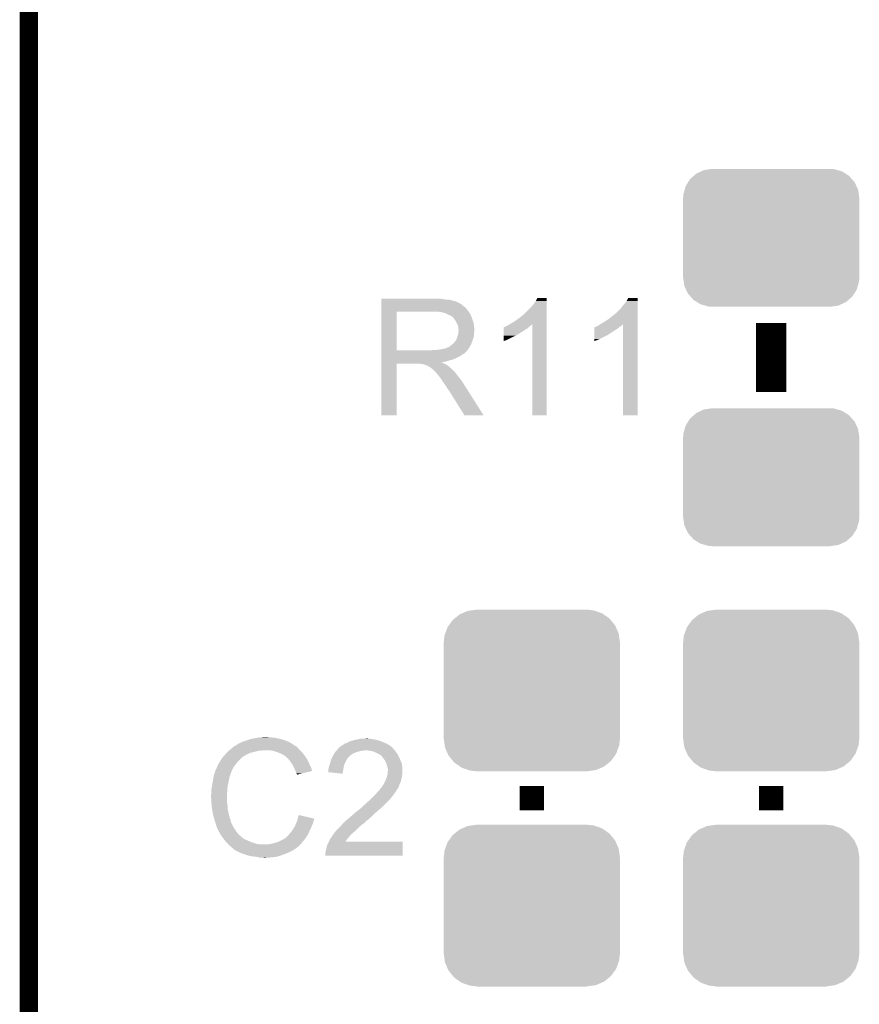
# Model space of a CAD drawing. Extents: x -1.3 to 24.2, y -3.9 to 54.6.
# Tile 26 of 44: x -1.3 to 5.7, y 23.4 to 31.7. Entities that reach past the tile are written whole.
import ezdxf

# ---------------------------------------------------------------- set-up
doc = ezdxf.new("R2010")
doc.units = 0
doc.layers.get('0').update_dxf_attribs({"linetype": 'CONTINUOUS'})
for name, color, linetype in [('VOLUME_3_CLICK_V101_GKO', 10, 'CONTINUOUS'), ('VOLUME_3_CLICK_V101_GTO', 9, 'CONTINUOUS'), ('VOLUME_3_CLICK_V101_GTS', 11, 'CONTINUOUS')]:
    doc.layers.add(name, color=color, linetype=linetype)

# ---------------------------------------------------------------- blocks, each defined once
blk = doc.blocks.new('CUSTOM_101')
for points in [[(-0.583128, 0.644948), (-0.536078, 0.665316), (0.587958, 0.644948), (0.530324, 0.665316)], [(-0.536078, 0.665316), (-0.503594, 0.669768), (0.530324, 0.665316), (0.517726, 0.669768)], [(-0.503594, 0.669768), (-0.46228, 0.67543), (0.517726, 0.669768), (0.46228, 0.67543)], [(-0.46228, 0.67543), (-0.46228, 0.67691), (0.46228, 0.67543), (0.46228, 0.67691)], [(-0.693772, 0.544528), (-0.66231, 0.588832), (0.696126, 0.544528), (0.659832, 0.588832)], [(-0.66231, 0.588832), (-0.645876, 0.602148), (0.659832, 0.588832), (0.648922, 0.602148)], [(-0.645876, 0.602148), (-0.604434, 0.635724), (0.648922, 0.602148), (0.601098, 0.635724)], [(-0.604434, 0.635724), (-0.583128, 0.644948), (0.601098, 0.635724), (0.587958, 0.644948)], [(-0.72405, 0.476332), (-0.705438, 0.5281), (0.726088, 0.476332), (0.703344, 0.5281)], [(-0.705438, 0.5281), (-0.693772, 0.544528), (0.703344, 0.5281), (0.696126, 0.544528)], [(-0.7366, 0.40259), (-0.730638, 0.458004), (0.7366, 0.40259), (0.728702, 0.458004)], [(-0.730638, 0.458004), (-0.72405, 0.476332), (0.728702, 0.458004), (0.726088, 0.476332)], [(-0.7366, 0.40132), (-0.7366, 0.40259), (0.7366, 0.40132), (0.7366, 0.40259)], [(-0.7366, -0.40132), (-0.7366, 0.40132), (0.7366, -0.40132), (0.7366, 0.40132)], [(-0.7366, -0.40259), (-0.7366, -0.40132), (0.7366, -0.40259), (0.7366, -0.40132)], [(-0.7287, -0.458004), (-0.7366, -0.40259), (0.730638, -0.458004), (0.7366, -0.40259)], [(-0.726088, -0.476332), (-0.7287, -0.458004), (0.724048, -0.476332), (0.730638, -0.458004)], [(-0.703342, -0.5281), (-0.726088, -0.476332), (0.705438, -0.5281), (0.724048, -0.476332)], [(-0.696126, -0.544528), (-0.703342, -0.5281), (0.69377, -0.544528), (0.705438, -0.5281)], [(-0.65983, -0.588832), (-0.696126, -0.544528), (0.66231, -0.588832), (0.69377, -0.544528)], [(-0.648922, -0.602148), (-0.65983, -0.588832), (0.645874, -0.602148), (0.66231, -0.588832)], [(-0.601096, -0.635724), (-0.648922, -0.602148), (0.604434, -0.635724), (0.645874, -0.602148)], [(-0.587958, -0.644948), (-0.601096, -0.635724), (0.583126, -0.644948), (0.604434, -0.635724)], [(-0.530322, -0.665316), (-0.587958, -0.644948), (0.536078, -0.665316), (0.583126, -0.644948)], [(-0.517726, -0.669768), (-0.530322, -0.665316), (0.503592, -0.669768), (0.536078, -0.665316)], [(-0.46228, -0.67543), (-0.517726, -0.669768), (0.46228, -0.67543), (0.503592, -0.669768)], [(-0.46228, -0.67691), (-0.46228, -0.67543), (0.46228, -0.67691), (0.46228, -0.67543)]]:
    blk.add_solid(points)
blk = doc.blocks.new('CUSTOM_109')
for points in [[(-0.506094, 0.57464), (-0.49276, 0.57658), (0.52344, 0.57464), (0.49276, 0.57658)], [(-0.678626, 0.490572), (-0.646814, 0.518606), (0.675296, 0.490572), (0.650592, 0.518606)], [(-0.646814, 0.518606), (-0.625952, 0.536988), (0.650592, 0.518606), (0.621244, 0.536988)], [(-0.625952, 0.536988), (-0.585142, 0.555872), (0.621244, 0.536988), (0.591092, 0.555872)], [(-0.585142, 0.555872), (-0.562234, 0.566472), (0.591092, 0.555872), (0.552884, 0.566472)], [(-0.562234, 0.566472), (-0.506094, 0.57464), (0.552884, 0.566472), (0.52344, 0.57464)], [(-0.723898, 0.402214), (-0.715892, 0.431072), (0.726492, 0.402214), (0.71314, 0.431072)], [(-0.715892, 0.431072), (-0.69406, 0.465932), (0.71314, 0.431072), (0.697008, 0.465932)], [(-0.69406, 0.465932), (-0.678626, 0.490572), (0.697008, 0.465932), (0.675296, 0.490572)], [(-0.7366, 0.33274), (-0.73466, 0.36342), (0.7366, 0.33274), (0.732138, 0.36342)], [(-0.7366, -0.33274), (-0.7366, 0.33274), (0.7366, -0.33274), (0.7366, 0.33274)], [(-0.73466, 0.36342), (-0.723898, 0.402214), (0.732138, 0.36342), (0.726492, 0.402214)], [(-0.732136, -0.36342), (-0.7366, -0.33274), (0.73466, -0.36342), (0.7366, -0.33274)], [(-0.726492, -0.402214), (-0.732136, -0.36342), (0.723896, -0.402214), (0.73466, -0.36342)], [(-0.713138, -0.431072), (-0.726492, -0.402214), (0.715892, -0.431072), (0.723896, -0.402214)], [(-0.697008, -0.465932), (-0.713138, -0.431072), (0.694058, -0.465932), (0.715892, -0.431072)], [(-0.675294, -0.490572), (-0.697008, -0.465932), (0.678626, -0.490572), (0.694058, -0.465932)], [(-0.650592, -0.518606), (-0.675294, -0.490572), (0.646812, -0.518606), (0.678626, -0.490572)], [(-0.621242, -0.536988), (-0.650592, -0.518606), (0.625952, -0.536988), (0.646812, -0.518606)], [(-0.591092, -0.555872), (-0.621242, -0.536988), (0.58514, -0.555872), (0.625952, -0.536988)], [(-0.552882, -0.566472), (-0.591092, -0.555872), (0.562234, -0.566472), (0.58514, -0.555872)], [(-0.52344, -0.57464), (-0.552882, -0.566472), (0.506092, -0.57464), (0.562234, -0.566472)], [(-0.49276, -0.57658), (-0.52344, -0.57464), (0.49276, -0.57658), (0.506092, -0.57464)]]:
    blk.add_solid(points)

msp = doc.modelspace()

# ---------------------------------------------------------------- linework, layer by layer
at = {"layer": 'VOLUME_3_CLICK_V101_GKO', "const_width": 0.1524}
msp.add_lwpolyline([(-1.27, 53.34), (-1.27, -3.81)], dxfattribs=at)
at = {"layer": 'VOLUME_3_CLICK_V101_GTO'}
for points, const_width in [([(4.93776, 28.53944), (4.93776, 29.11856)], 0.254), ([(2.93624, 25.0444), (2.93624, 25.2476)], 0.2032), ([(4.93776, 25.0444), (4.93776, 25.2476)], 0.2032)]:
    msp.add_lwpolyline(points, dxfattribs=dict(at, const_width=const_width))
for points in [[(1.676424, 29.31922), (1.676426, 29.32176), (2.18186, 29.31922), (2.15392, 29.32176)], [(1.676424, 29.31414), (1.676424, 29.31922), (2.212338, 29.31414), (2.18186, 29.31922)], [(1.676424, 29.3116), (1.676424, 29.31414), (2.2479, 29.3116), (2.212338, 29.31414)], [(1.676424, 29.30398), (1.676424, 29.3116), (2.278378, 29.30398), (2.2479, 29.3116)], [(2.96926, 29.301442), (2.981964, 29.326814), (3.060698, 29.301442), (3.0607, 29.326814)], [(2.981964, 29.326814), (2.981978, 29.32684), (3.0607, 29.326814), (2.981978, 29.32684)], [(3.72872, 29.301442), (3.741424, 29.326814), (3.820158, 29.301442), (3.82016, 29.326814)], [(3.741424, 29.326814), (3.741438, 29.32684), (3.82016, 29.326814), (3.741438, 29.32684)], [(1.676422, 29.245558), (1.676424, 29.2608), (2.382522, 29.245558), (2.3622, 29.2608)], [(1.676422, 29.22524), (1.676422, 29.245558), (2.39776, 29.22524), (2.382522, 29.245558)], [(1.676422, 29.21254), (1.676422, 29.22524), (2.407638, 29.21254), (2.39776, 29.22524)], [(1.676424, 29.2989), (1.676424, 29.30398), (2.293622, 29.2989), (2.278378, 29.30398)], [(1.676424, 29.29636), (1.676424, 29.2989), (2.306322, 29.29636), (2.293622, 29.2989)], [(1.676424, 29.296334), (1.676424, 29.29636), (2.30886, 29.296334), (2.306322, 29.29636)], [(1.676424, 29.293814), (1.676424, 29.296334), (2.308878, 29.293814), (2.30886, 29.296334)], [(1.676424, 29.28874), (1.676424, 29.293814), (2.31902, 29.28874), (2.308878, 29.293814)], [(1.676424, 29.283658), (1.676424, 29.28874), (2.331722, 29.283658), (2.31902, 29.28874)], [(1.676424, 29.2735), (1.676424, 29.283658), (2.34696, 29.2735), (2.331722, 29.283658)], [(1.676424, 29.2608), (1.676424, 29.2735), (2.3622, 29.2608), (2.34696, 29.2735)], [(2.875278, 29.194758), (2.91846, 29.23794), (3.060696, 29.194758), (3.060696, 29.23794)], [(2.91846, 29.23794), (2.95402, 29.27858), (3.060696, 29.23794), (3.060698, 29.27858)], [(2.95402, 29.27858), (2.96926, 29.301442), (3.060698, 29.27858), (3.060698, 29.301442)], [(3.637286, 29.197306), (3.67792, 29.237942), (3.820156, 29.197306), (3.820156, 29.237942)], [(3.67792, 29.237942), (3.69316, 29.25826), (3.820156, 29.237942), (3.820158, 29.25826)], [(3.69316, 29.25826), (3.71094, 29.278578), (3.820158, 29.25826), (3.820158, 29.278578)], [(3.71094, 29.278578), (3.72872, 29.301442), (3.820158, 29.278578), (3.820158, 29.301442)], [(1.676414, 28.889982), (1.676422, 29.21252), (1.80594, 28.889982), (1.805942, 29.21252)], [(1.676422, 29.21252), (1.676422, 29.21254), (1.805942, 29.21252), (2.11328, 29.21254)], [(2.184402, 29.20746), (2.151382, 29.21254), (2.41159, 29.20746), (2.407638, 29.21254)], [(2.203028, 29.20238), (2.184402, 29.20746), (2.41554, 29.20238), (2.41159, 29.20746)], [(2.21234, 29.19984), (2.203028, 29.20238), (2.415544, 29.19984), (2.41554, 29.20238)], [(2.212352, 29.199834), (2.21234, 29.19984), (2.415544, 29.199834), (2.415544, 29.19984)], [(2.232652, 29.189684), (2.212352, 29.199834), (2.42316, 29.189684), (2.415544, 29.199834)], [(2.23266, 29.18968), (2.232652, 29.189684), (2.423162, 29.18968), (2.42316, 29.189684)], [(2.25044, 29.18206), (2.23266, 29.18968), (2.42621, 29.18206), (2.423162, 29.18968)], [(2.25891, 29.17698), (2.25044, 29.18206), (2.42824, 29.17698), (2.42621, 29.18206)], [(2.26314, 29.174442), (2.25891, 29.17698), (2.429328, 29.174442), (2.42824, 29.17698)], [(2.270764, 29.16936), (2.26314, 29.174442), (2.431506, 29.16936), (2.429328, 29.174442)], [(2.273304, 29.169352), (2.270764, 29.16936), (2.43151, 29.169352), (2.431506, 29.16936)], [(2.28092, 29.1592), (2.273304, 29.169352), (2.43586, 29.1592), (2.43151, 29.169352)], [(2.28854, 29.14904), (2.28092, 29.1592), (2.439248, 29.14904), (2.43586, 29.1592)], [(2.297612, 29.13634), (2.28854, 29.14904), (2.44348, 29.13634), (2.439248, 29.14904)], [(2.788922, 29.12872), (2.81686, 29.14904), (3.060694, 29.12872), (3.060694, 29.14904)], [(2.81686, 29.14904), (2.84734, 29.1719), (3.060694, 29.14904), (3.060694, 29.1719)], [(2.84734, 29.1719), (2.875278, 29.194758), (3.060694, 29.1719), (3.060696, 29.194758)], [(3.54584, 29.12872), (3.57632, 29.14904), (3.820154, 29.12872), (3.820154, 29.14904)], [(3.57632, 29.14904), (3.60426, 29.1719), (3.820154, 29.14904), (3.820154, 29.1719)], [(3.60426, 29.1719), (3.63474, 29.19477), (3.820154, 29.1719), (3.820156, 29.19477)], [(3.63474, 29.19477), (3.634766, 29.1973), (3.820156, 29.19477), (3.820156, 29.1973)], [(3.634766, 29.1973), (3.637286, 29.197306), (3.820156, 29.1973), (3.820156, 29.197306)], [(2.30124, 29.131258), (2.297612, 29.13634), (2.445006, 29.131258), (2.44348, 29.13634)], [(2.3114, 29.110938), (2.30124, 29.131258), (2.4511, 29.110938), (2.445006, 29.131258)], [(2.31902, 29.095696), (2.3114, 29.110938), (2.452626, 29.095696), (2.4511, 29.110938)], [(2.320472, 29.08554), (2.31902, 29.095696), (2.45364, 29.08554), (2.452626, 29.095696)], [(2.32156, 29.077918), (2.320472, 29.08554), (2.454276, 29.077918), (2.45364, 29.08554)], [(2.321562, 29.065218), (2.32156, 29.077918), (2.455334, 29.065218), (2.454276, 29.077918)], [(2.3241, 29.057596), (2.321562, 29.065218), (2.45597, 29.057596), (2.455334, 29.065218)], [(2.70004, 29.0576), (2.700042, 29.0703), (2.87528, 29.0576), (2.895598, 29.0703)], [(2.700042, 29.0703), (2.700046, 29.08046), (2.895598, 29.0703), (2.90779, 29.08046)], [(2.700046, 29.08046), (2.702566, 29.080466), (2.90779, 29.08046), (2.907798, 29.080466)], [(2.702566, 29.080466), (2.7051, 29.083), (2.907798, 29.080466), (2.91084, 29.083)], [(2.7051, 29.083), (2.705104, 29.083002), (2.91084, 29.083), (2.910842, 29.083002)], [(2.705104, 29.083002), (2.710182, 29.08554), (2.910842, 29.083002), (2.914014, 29.08554)], [(2.710182, 29.08554), (2.717804, 29.088082), (2.914014, 29.08554), (2.917192, 29.088082)], [(2.717804, 29.088082), (2.725422, 29.09316), (2.917192, 29.088082), (2.92354, 29.09316)], [(2.725422, 29.09316), (2.735578, 29.09824), (2.92354, 29.09316), (2.930312, 29.09824)], [(2.735578, 29.09824), (2.739808, 29.100778), (2.930312, 29.09824), (2.933698, 29.100778)], [(2.739808, 29.100778), (2.752498, 29.108392), (2.933698, 29.100778), (2.93878, 29.108392)], [(2.752498, 29.108392), (2.752512, 29.1084), (2.93878, 29.108392), (2.941294, 29.1084)], [(2.752512, 29.1084), (2.76098, 29.11348), (3.060694, 29.1084), (3.060694, 29.11348)], [(2.76098, 29.11348), (2.788922, 29.12872), (3.060694, 29.11348), (3.060694, 29.12872)], [(2.94132, 28.346426), (2.941294, 29.1084), (3.060674, 28.346426), (3.060694, 29.1084)], [(3.4595, 29.0576), (3.459502, 29.0703), (3.6322, 29.0576), (3.652518, 29.0703)], [(3.459502, 29.0703), (3.459506, 29.08046), (3.652518, 29.0703), (3.66471, 29.08046)], [(3.459506, 29.08046), (3.462026, 29.080466), (3.66471, 29.08046), (3.664718, 29.080466)], [(3.462026, 29.080466), (3.46456, 29.083), (3.664718, 29.080466), (3.66776, 29.083)], [(3.46456, 29.083), (3.464564, 29.083002), (3.66776, 29.083), (3.667762, 29.083002)], [(3.464564, 29.083002), (3.469642, 29.08554), (3.667762, 29.083002), (3.67157, 29.08554)], [(3.469642, 29.08554), (3.477264, 29.088082), (3.67157, 29.08554), (3.675382, 29.088082)], [(3.477264, 29.088082), (3.484882, 29.09316), (3.675382, 29.088082), (3.683, 29.09316)], [(3.484882, 29.09316), (3.495042, 29.098242), (3.683, 29.09316), (3.688078, 29.098242)], [(3.495042, 29.098242), (3.51022, 29.10836), (3.688078, 29.098242), (3.698194, 29.10836)], [(3.51022, 29.10836), (3.517898, 29.113478), (3.820154, 29.10836), (3.820154, 29.113478)], [(3.517898, 29.113478), (3.54584, 29.12872), (3.820154, 29.113478), (3.820154, 29.12872)], [(3.69824, 28.346426), (3.698194, 29.10836), (3.820134, 28.346426), (3.820154, 29.10836)], [(2.30124, 28.973778), (2.306318, 28.981398), (2.441168, 28.973778), (2.443938, 28.981398)], [(2.306318, 28.981398), (2.311398, 28.994098), (2.443938, 28.981398), (2.448556, 28.994098)], [(2.311398, 28.9941), (2.31394, 29.006798), (2.448558, 28.9941), (2.451098, 29.006798)], [(2.311398, 28.994098), (2.311398, 28.9941), (2.448556, 28.994098), (2.448558, 28.9941)], [(2.31394, 29.006798), (2.319018, 29.019498), (2.451098, 29.006798), (2.45364, 29.019498)], [(2.319018, 29.019498), (2.32192, 29.039816), (2.45364, 29.019498), (2.45364, 29.039816)], [(2.32192, 29.039816), (2.322646, 29.044896), (2.45364, 29.039816), (2.456178, 29.044896)], [(2.322646, 29.044896), (2.3241, 29.05506), (2.456178, 29.044896), (2.456178, 29.05506)], [(2.3241, 29.055062), (2.3241, 29.057596), (2.45618, 29.055062), (2.45597, 29.057596)], [(2.3241, 29.05506), (2.3241, 29.055062), (2.456178, 29.05506), (2.45618, 29.055062)], [(2.70002, 28.97378), (2.700028, 29.00426), (2.722878, 28.97378), (2.78384, 29.00426)], [(2.700028, 29.00426), (2.70003, 29.01188), (2.78384, 29.00426), (2.801618, 29.01188)], [(2.70003, 29.01188), (2.700032, 29.0195), (2.801618, 29.01188), (2.814322, 29.0195)], [(2.700032, 29.02712), (2.700036, 29.04236), (2.82702, 29.02712), (2.852422, 29.04236)], [(2.700032, 29.027094), (2.700032, 29.02712), (2.82448, 29.027094), (2.82702, 29.02712)], [(2.700032, 29.024574), (2.700032, 29.027094), (2.824462, 29.024574), (2.82448, 29.027094)], [(2.700032, 29.0195), (2.700032, 29.024574), (2.814322, 29.0195), (2.824462, 29.024574)], [(2.700036, 29.04236), (2.70004, 29.0576), (2.852422, 29.04236), (2.87528, 29.0576)], [(3.45948, 28.97378), (3.459484, 28.98394), (3.4798, 28.97378), (3.50266, 28.98394)], [(3.459484, 28.98394), (3.459492, 29.0195), (3.50266, 28.98394), (3.573778, 29.0195)], [(3.459492, 29.027118), (3.459496, 29.04236), (3.583938, 29.027118), (3.609342, 29.04236)], [(3.459492, 29.02458), (3.459492, 29.027118), (3.5814, 29.02458), (3.583938, 29.027118)], [(3.459492, 29.0195), (3.459492, 29.02458), (3.573778, 29.0195), (3.5814, 29.02458)], [(3.459496, 29.04236), (3.4595, 29.0576), (3.609342, 29.04236), (3.6322, 29.0576)], [(2.133598, 28.8925), (2.179318, 28.89758), (2.400298, 28.8925), (2.403686, 28.89758)], [(2.179318, 28.89758), (2.219958, 28.90774), (2.403686, 28.89758), (2.410462, 28.90774)], [(2.222496, 28.90774), (2.230116, 28.912818), (2.410462, 28.90774), (2.413424, 28.912818)], [(2.230116, 28.912818), (2.237738, 28.91536), (2.413424, 28.912818), (2.414906, 28.91536)], [(2.237738, 28.91536), (2.247898, 28.920438), (2.414906, 28.91536), (2.417868, 28.920438)], [(2.247898, 28.920438), (2.270122, 28.938218), (2.417868, 28.920438), (2.42824, 28.938218)], [(2.270122, 28.938218), (2.273298, 28.940758), (2.42824, 28.938218), (2.429162, 28.940758)], [(2.273298, 28.940758), (2.286, 28.95346), (2.429162, 28.940758), (2.43378, 28.95346)], [(2.286, 28.95346), (2.296158, 28.966158), (2.43378, 28.95346), (2.438398, 28.966158)], [(2.296158, 28.966158), (2.298698, 28.9687), (2.438398, 28.966158), (2.439322, 28.9687)], [(2.298698, 28.9687), (2.30124, 28.973778), (2.439322, 28.9687), (2.441168, 28.973778)], [(2.70002, 28.966194), (2.70002, 28.97378), (2.70002, 28.966194), (2.722878, 28.97378)], [(3.45948, 28.966194), (3.45948, 28.97378), (3.45948, 28.966194), (3.4798, 28.97378)], [(1.676412, 28.867098), (1.676414, 28.872184), (2.374898, 28.867098), (2.382516, 28.872184)], [(1.676412, 28.862018), (1.676412, 28.867098), (2.369816, 28.862018), (2.374898, 28.867098)], [(1.676412, 28.856938), (1.676412, 28.862018), (2.359664, 28.856938), (2.369816, 28.862018)], [(1.676412, 28.849318), (1.676412, 28.856938), (2.349498, 28.849318), (2.359664, 28.856938)], [(1.676412, 28.83408), (1.676412, 28.849318), (2.3241, 28.83408), (2.349498, 28.849318)], [(1.676412, 28.82646), (1.676412, 28.83408), (2.30886, 28.82646), (2.3241, 28.83408)], [(1.676412, 28.81122), (1.676412, 28.82646), (2.273298, 28.81122), (2.30886, 28.82646)], [(1.676414, 28.88996), (1.676414, 28.889982), (2.095498, 28.88996), (1.80594, 28.889982)], [(1.676414, 28.879798), (1.676414, 28.88996), (2.3876, 28.879798), (2.39776, 28.88996)], [(1.676414, 28.87726), (1.676414, 28.879798), (2.387574, 28.87726), (2.3876, 28.879798)], [(1.676414, 28.877242), (1.676414, 28.87726), (2.385054, 28.877242), (2.387574, 28.87726)], [(1.676414, 28.872184), (1.676414, 28.877242), (2.382516, 28.872184), (2.385054, 28.877242)], [(2.095498, 28.88996), (2.113264, 28.892498), (2.39776, 28.88996), (2.400298, 28.892498)], [(2.113264, 28.892498), (2.11328, 28.8925), (2.400298, 28.892498), (2.400298, 28.8925)], [(1.6764, 28.346426), (1.67641, 28.778174), (1.805914, 28.346426), (1.80594, 28.778174)], [(1.67641, 28.79344), (1.676412, 28.79852), (2.207258, 28.79344), (2.230118, 28.79852)], [(1.67641, 28.790858), (1.67641, 28.79344), (2.181896, 28.790858), (2.207258, 28.79344)], [(1.67641, 28.788358), (1.67641, 28.790858), (2.184404, 28.788358), (2.181896, 28.790858)], [(1.67641, 28.785818), (1.67641, 28.788358), (2.189482, 28.785818), (2.184404, 28.788358)], [(1.67641, 28.78074), (1.67641, 28.785818), (2.197096, 28.78074), (2.189482, 28.785818)], [(1.67641, 28.7782), (1.67641, 28.78074), (2.20345, 28.7782), (2.197096, 28.78074)], [(1.67641, 28.778174), (1.67641, 28.7782), (1.80594, 28.778174), (1.998978, 28.7782)], [(1.676412, 28.806138), (1.676412, 28.81122), (2.250438, 28.806138), (2.273298, 28.81122)], [(1.676412, 28.79852), (1.676412, 28.806138), (2.230118, 28.79852), (2.250438, 28.806138)], [(2.009138, 28.77566), (1.998978, 28.7782), (2.209802, 28.77566), (2.20345, 28.7782)], [(2.024374, 28.773126), (2.021838, 28.77566), (2.214026, 28.773126), (2.209802, 28.77566)], [(2.026916, 28.77312), (2.024374, 28.773126), (2.214036, 28.77312), (2.214026, 28.773126)], [(2.057398, 28.76296), (2.026916, 28.77312), (2.230968, 28.76296), (2.214036, 28.77312)], [(2.062478, 28.76042), (2.057398, 28.76296), (2.2352, 28.76042), (2.230968, 28.76296)], [(2.067558, 28.75788), (2.062478, 28.76042), (2.238376, 28.75788), (2.2352, 28.76042)], [(2.075178, 28.752802), (2.067558, 28.75788), (2.244724, 28.752802), (2.238376, 28.75788)], [(2.080256, 28.750262), (2.075178, 28.752802), (2.247898, 28.750262), (2.244724, 28.752802)], [(2.082798, 28.75026), (2.080256, 28.750262), (2.2479, 28.75026), (2.247898, 28.750262)], [(2.08534, 28.747722), (2.082798, 28.75026), (2.250438, 28.747722), (2.2479, 28.75026)], [(2.0955, 28.7401), (2.08534, 28.747722), (2.25806, 28.7401), (2.250438, 28.747722)], [(2.098676, 28.73756), (2.0955, 28.7401), (2.2606, 28.73756), (2.25806, 28.7401)], [(2.105028, 28.732478), (2.098676, 28.73756), (2.268222, 28.732478), (2.2606, 28.73756)], [(2.108198, 28.729942), (2.105028, 28.732478), (2.270758, 28.729942), (2.268222, 28.732478)], [(2.131062, 28.707078), (2.108198, 28.729942), (2.29362, 28.707078), (2.270758, 28.729942)], [(2.138678, 28.69946), (2.131062, 28.707078), (2.299336, 28.69946), (2.29362, 28.707078)], [(2.146298, 28.689296), (2.138678, 28.69946), (2.306958, 28.689296), (2.299336, 28.69946)], [(2.14757, 28.68676), (2.146298, 28.689296), (2.30886, 28.68676), (2.306958, 28.689296)], [(2.148834, 28.684238), (2.14757, 28.68676), (2.310822, 28.684238), (2.30886, 28.68676)], [(2.15137, 28.68422), (2.148834, 28.684238), (2.310836, 28.68422), (2.310822, 28.684238)], [(2.166616, 28.6639), (2.15137, 28.68422), (2.32664, 28.6639), (2.310836, 28.68422)], [(2.18186, 28.64358), (2.166616, 28.6639), (2.342896, 28.64358), (2.32664, 28.6639)], [(2.185248, 28.638498), (2.18186, 28.64358), (2.34696, 28.638498), (2.342896, 28.64358)], [(2.203874, 28.61056), (2.185248, 28.638498), (2.36474, 28.61056), (2.34696, 28.638498)], [(2.21234, 28.59786), (2.203874, 28.61056), (2.372798, 28.59786), (2.36474, 28.61056)], [(2.22504, 28.580082), (2.21234, 28.59786), (2.384078, 28.580082), (2.372798, 28.59786)], [(2.2352, 28.562298), (2.22504, 28.580082), (2.39536, 28.562298), (2.384078, 28.580082)], [(2.237742, 28.557226), (2.2352, 28.562298), (2.398578, 28.557226), (2.39536, 28.562298)], [(2.242814, 28.554678), (2.237742, 28.557226), (2.400194, 28.554678), (2.398578, 28.557226)], [(2.245362, 28.5496), (2.242814, 28.554678), (2.403416, 28.5496), (2.400194, 28.554678)], [(2.372362, 28.34641), (2.245362, 28.5496), (2.532326, 28.34641), (2.403416, 28.5496)], [(1.805914, 28.3464), (1.6764, 28.346426), (1.805914, 28.3464), (1.805914, 28.346426)], [(2.532332, 28.3464), (2.532326, 28.34641), (2.532332, 28.3464), (2.372362, 28.34641)], [(3.060674, 28.3464), (2.94132, 28.346426), (3.060674, 28.3464), (3.060674, 28.346426)], [(3.820134, 28.3464), (3.69824, 28.346426), (3.820134, 28.3464), (3.820134, 28.346426)], [(0.477538, 25.598126), (0.487682, 25.6032), (0.932678, 25.598126), (0.925572, 25.6032)], [(0.487682, 25.6032), (0.495294, 25.605738), (0.925572, 25.6032), (0.922016, 25.605738)], [(0.495294, 25.605738), (0.4953, 25.60574), (0.922016, 25.605738), (0.922014, 25.60574)], [(0.4953, 25.60574), (0.50546, 25.61082), (0.922014, 25.60574), (0.911858, 25.61082)], [(0.50546, 25.61082), (0.518158, 25.6159), (0.911858, 25.61082), (0.9017, 25.6159)], [(0.518158, 25.6159), (0.530858, 25.62098), (0.9017, 25.6159), (0.89027, 25.62098)], [(0.530858, 25.62098), (0.5461, 25.62606), (0.89027, 25.62098), (0.87884, 25.62606)], [(0.5461, 25.62606), (0.563882, 25.63114), (0.87884, 25.62606), (0.862586, 25.63114)], [(0.563882, 25.63114), (0.581662, 25.63876), (0.862586, 25.63114), (0.838202, 25.63876)], [(0.581662, 25.63876), (0.6223, 25.64638), (0.838202, 25.63876), (0.800098, 25.64638)], [(0.6223, 25.64638), (0.65278, 25.65146), (0.800098, 25.64638), (0.782324, 25.65146)], [(0.65278, 25.65146), (0.66802, 25.654), (0.764542, 25.65146), (0.749302, 25.654)], [(0.66802, 25.654), (0.713738, 25.65654), (0.736602, 25.654), (0.726442, 25.65654)], [(1.371598, 25.60066), (1.38684, 25.60574), (1.722122, 25.60066), (1.710268, 25.60574)], [(1.38684, 25.60574), (1.391918, 25.60828), (1.710268, 25.60574), (1.70434, 25.60828)], [(1.391918, 25.60828), (1.417322, 25.620982), (1.70434, 25.60828), (1.672588, 25.620982)], [(1.417322, 25.620982), (1.427476, 25.62352), (1.672588, 25.620982), (1.666242, 25.62352)], [(1.427476, 25.62352), (1.43764, 25.62606), (1.666242, 25.62352), (1.657352, 25.62606)], [(1.43764, 25.62606), (1.455418, 25.63114), (1.657352, 25.62606), (1.639572, 25.63114)], [(1.455418, 25.63114), (1.466848, 25.63368), (1.639572, 25.63114), (1.630682, 25.63368)], [(1.466848, 25.63368), (1.47828, 25.63622), (1.630682, 25.63368), (1.61544, 25.63622)], [(1.47828, 25.63622), (1.48971, 25.63876), (1.61544, 25.63622), (1.59766, 25.63876)], [(1.48971, 25.63876), (1.501142, 25.6413), (1.59766, 25.63876), (1.584962, 25.6413)], [(1.524, 25.6413), (1.549378, 25.643838), (1.572264, 25.6413), (1.564642, 25.643838)], [(1.549378, 25.643838), (1.549398, 25.64384), (1.564642, 25.643838), (1.549398, 25.64384)], [(0.37846, 25.51684), (0.38608, 25.52446), (0.56769, 25.51684), (0.584198, 25.52446)], [(0.38608, 25.52446), (0.40132, 25.5397), (0.584198, 25.52446), (0.64516, 25.5397)], [(0.40132, 25.5397), (0.40386, 25.54224), (0.64516, 25.5397), (0.670562, 25.54224)], [(0.40386, 25.54224), (0.4064, 25.54478), (0.670562, 25.54224), (0.683258, 25.54478)], [(0.4064, 25.54478), (0.424408, 25.560018), (0.99822, 25.54478), (0.982982, 25.560018)], [(0.424408, 25.560018), (0.433416, 25.56764), (0.982982, 25.560018), (0.9779, 25.56764)], [(0.433416, 25.56764), (0.439422, 25.572722), (0.9779, 25.56764), (0.972814, 25.572722)], [(0.439422, 25.572722), (0.443646, 25.575258), (0.972814, 25.572722), (0.970276, 25.575258)], [(0.443646, 25.575258), (0.447876, 25.577798), (0.970276, 25.575258), (0.965204, 25.577798)], [(0.447876, 25.577798), (0.452102, 25.580334), (0.965204, 25.577798), (0.962666, 25.580334)], [(0.452102, 25.580334), (0.452112, 25.58034), (0.962666, 25.580334), (0.96012, 25.58034)], [(0.452112, 25.58034), (0.473268, 25.59304), (0.96012, 25.58034), (0.9398, 25.59304)], [(0.473268, 25.59304), (0.47752, 25.595592), (0.9398, 25.59304), (0.936226, 25.595592)], [(0.47752, 25.595592), (0.477538, 25.598126), (0.936226, 25.595592), (0.932678, 25.598126)], [(0.777238, 25.5397), (0.746758, 25.54478), (1.0033, 25.5397), (0.99822, 25.54478)], [(0.80518, 25.52954), (0.777238, 25.5397), (1.01346, 25.52954), (1.0033, 25.5397)], [(0.812806, 25.526998), (0.80518, 25.52954), (1.016002, 25.526998), (1.01346, 25.52954)], [(0.828038, 25.52192), (0.812806, 25.526998), (1.020066, 25.52192), (1.016002, 25.526998)], [(0.84328, 25.5143), (0.828038, 25.52192), (1.02616, 25.5143), (1.020066, 25.52192)], [(1.27907, 25.50922), (1.28633, 25.52192), (1.427484, 25.50922), (1.450338, 25.52192)], [(1.28633, 25.52192), (1.28778, 25.524454), (1.450338, 25.52192), (1.456674, 25.524454)], [(1.28778, 25.524454), (1.294132, 25.532078), (1.456674, 25.524454), (1.475738, 25.532078)], [(1.294132, 25.532078), (1.3026, 25.54224), (1.475738, 25.532078), (1.516378, 25.54224)], [(1.3026, 25.54224), (1.304716, 25.544778), (1.531616, 25.54224), (1.539238, 25.544778)], [(1.304716, 25.54478), (1.313182, 25.554938), (1.7907, 25.54478), (1.780542, 25.554938)], [(1.304716, 25.544778), (1.304716, 25.54478), (1.539238, 25.544778), (1.546862, 25.54478)], [(1.313182, 25.554938), (1.319526, 25.562552), (1.780542, 25.554938), (1.77546, 25.562552)], [(1.319526, 25.562552), (1.319534, 25.56256), (1.77546, 25.562552), (1.772946, 25.56256)], [(1.319534, 25.56256), (1.321646, 25.565096), (1.772946, 25.56256), (1.77292, 25.565096)], [(1.321646, 25.565096), (1.325884, 25.57018), (1.77292, 25.565096), (1.766822, 25.57018)], [(1.325884, 25.57018), (1.328426, 25.570186), (1.766822, 25.57018), (1.766814, 25.570186)], [(1.328426, 25.570186), (1.33604, 25.5778), (1.766814, 25.570186), (1.75768, 25.5778)], [(1.33604, 25.5778), (1.336044, 25.577802), (1.75768, 25.5778), (1.757678, 25.577802)], [(1.336044, 25.577802), (1.341116, 25.580342), (1.757678, 25.577802), (1.754122, 25.580342)], [(1.341116, 25.580342), (1.351282, 25.58796), (1.754122, 25.580342), (1.743458, 25.58796)], [(1.351282, 25.58796), (1.356356, 25.5905), (1.743458, 25.58796), (1.739902, 25.5905)], [(1.356356, 25.5905), (1.361436, 25.593042), (1.739902, 25.5905), (1.735454, 25.593042)], [(1.361436, 25.593042), (1.371598, 25.60066), (1.735454, 25.593042), (1.722122, 25.60066)], [(1.57734, 25.54224), (1.546862, 25.54478), (1.79324, 25.54224), (1.7907, 25.54478)], [(1.57736, 25.542236), (1.57734, 25.54224), (1.793242, 25.542236), (1.79324, 25.54224)], [(1.602738, 25.53716), (1.57736, 25.542236), (1.795782, 25.53716), (1.793242, 25.542236)], [(1.617966, 25.532084), (1.602738, 25.53716), (1.798322, 25.532084), (1.795782, 25.53716)], [(1.625598, 25.52954), (1.617966, 25.532084), (1.800864, 25.52954), (1.798322, 25.532084)], [(1.635762, 25.524458), (1.625598, 25.52954), (1.805942, 25.524458), (1.800864, 25.52954)], [(1.661158, 25.51176), (1.635762, 25.524458), (1.81356, 25.51176), (1.805942, 25.524458)], [(0.317504, 25.435558), (0.322582, 25.440644), (0.46623, 25.435558), (0.470186, 25.440644)], [(0.322582, 25.440644), (0.32766, 25.450798), (0.470186, 25.440644), (0.478084, 25.450798)], [(0.32766, 25.450798), (0.329182, 25.453338), (0.478084, 25.450798), (0.48006, 25.453338)], [(0.329182, 25.453338), (0.335278, 25.4635), (0.48006, 25.453338), (0.490222, 25.4635)], [(0.335278, 25.4635), (0.347724, 25.481278), (0.490222, 25.4635), (0.508, 25.481278)], [(0.347724, 25.481278), (0.35306, 25.4889), (0.508, 25.481278), (0.518158, 25.4889)], [(0.35306, 25.4889), (0.353062, 25.488902), (0.518158, 25.4889), (0.51816, 25.488902)], [(0.353062, 25.488902), (0.355366, 25.491438), (0.51816, 25.488902), (0.520698, 25.491438)], [(0.355366, 25.491438), (0.371532, 25.50922), (0.520698, 25.491438), (0.551182, 25.50922)], [(0.371532, 25.50922), (0.37846, 25.51684), (0.551182, 25.50922), (0.56769, 25.51684)], [(0.84836, 25.51176), (0.84328, 25.5143), (1.027976, 25.51176), (1.02616, 25.5143)], [(0.861062, 25.50414), (0.84836, 25.51176), (1.033418, 25.50414), (1.027976, 25.51176)], [(0.871216, 25.499062), (0.861062, 25.50414), (1.037046, 25.499062), (1.033418, 25.50414)], [(0.87376, 25.49652), (0.871216, 25.499062), (1.038862, 25.49652), (1.037046, 25.499062)], [(0.893764, 25.47874), (0.87376, 25.49652), (1.051562, 25.47874), (1.038862, 25.49652)], [(0.89662, 25.4762), (0.893764, 25.47874), (1.053014, 25.4762), (1.051562, 25.47874)], [(0.908812, 25.46096), (0.89662, 25.4762), (1.06172, 25.46096), (1.053014, 25.4762)], [(0.91694, 25.4508), (0.908812, 25.46096), (1.0668, 25.4508), (1.06172, 25.46096)], [(0.924052, 25.44064), (0.91694, 25.4508), (1.07188, 25.44064), (1.0668, 25.4508)], [(0.934718, 25.425396), (0.924052, 25.44064), (1.078656, 25.425396), (1.07188, 25.44064)], [(1.248832, 25.435558), (1.24968, 25.4381), (1.371598, 25.435558), (1.37305, 25.4381)], [(1.24968, 25.4381), (1.254032, 25.453338), (1.37305, 25.4381), (1.38176, 25.453338)], [(1.254032, 25.453338), (1.259112, 25.471116), (1.38176, 25.453338), (1.389378, 25.471116)], [(1.259112, 25.471116), (1.25984, 25.473662), (1.389378, 25.471116), (1.391922, 25.473662)], [(1.25984, 25.473662), (1.26394, 25.481278), (1.391922, 25.473662), (1.399538, 25.481278)], [(1.26394, 25.481278), (1.268044, 25.4889), (1.399538, 25.481278), (1.40462, 25.4889)], [(1.268044, 25.4889), (1.269414, 25.491442), (1.40462, 25.4889), (1.40716, 25.491442)], [(1.269414, 25.491442), (1.27762, 25.50668), (1.40716, 25.491442), (1.42458, 25.50668)], [(1.27762, 25.50668), (1.27907, 25.50922), (1.42458, 25.50668), (1.427484, 25.50922)], [(1.67132, 25.50414), (1.661158, 25.51176), (1.817718, 25.50414), (1.81356, 25.51176)], [(1.678936, 25.499056), (1.67132, 25.50414), (1.82049, 25.499056), (1.817718, 25.50414)], [(1.681478, 25.493984), (1.678936, 25.499056), (1.823256, 25.493984), (1.82049, 25.499056)], [(1.690192, 25.48382), (1.681478, 25.493984), (1.8288, 25.48382), (1.823256, 25.493984)], [(1.69672, 25.476202), (1.690192, 25.48382), (1.83173, 25.476202), (1.8288, 25.48382)], [(1.70942, 25.455878), (1.69672, 25.476202), (1.839548, 25.455878), (1.83173, 25.476202)], [(1.71196, 25.4508), (1.70942, 25.455878), (1.8415, 25.4508), (1.839548, 25.455878)], [(1.71958, 25.435562), (1.71196, 25.4508), (1.84803, 25.435562), (1.8415, 25.4508)], [(0.281092, 25.346656), (0.291252, 25.37714), (0.41656, 25.346656), (0.42926, 25.37714)], [(0.291252, 25.37714), (0.2921, 25.37968), (0.42926, 25.37714), (0.43053, 25.37968)], [(0.2921, 25.37968), (0.305246, 25.407618), (0.43053, 25.37968), (0.4445, 25.407618)], [(0.305246, 25.407618), (0.31242, 25.422864), (0.4445, 25.407618), (0.456358, 25.422864)], [(0.31242, 25.422864), (0.312426, 25.425406), (0.456358, 25.422864), (0.458334, 25.425406)], [(0.312426, 25.425406), (0.31496, 25.427944), (0.458334, 25.425406), (0.460308, 25.427944)], [(0.31496, 25.427944), (0.317504, 25.435558), (0.460308, 25.427944), (0.46623, 25.435558)], [(0.938528, 25.41778), (0.934718, 25.425396), (1.08204, 25.41778), (1.078656, 25.425396)], [(0.94742, 25.4), (0.938528, 25.41778), (1.090932, 25.4), (1.08204, 25.41778)], [(0.94855, 25.397458), (0.94742, 25.4), (1.092202, 25.397458), (1.090932, 25.4)], [(0.95758, 25.37714), (0.94855, 25.397458), (1.098274, 25.37714), (1.092202, 25.397458)], [(0.960124, 25.372054), (0.95758, 25.37714), (1.099792, 25.372054), (1.098274, 25.37714)], [(0.96266, 25.36698), (0.960124, 25.372054), (1.078628, 25.36698), (1.099792, 25.372054)], [(0.96774, 25.351742), (0.96266, 25.36698), (1.01507, 25.351742), (1.078628, 25.36698)], [(1.231918, 25.36193), (1.23444, 25.366984), (1.355922, 25.36193), (1.356766, 25.366984)], [(1.353796, 25.349202), (1.231918, 25.36193), (1.353796, 25.349202), (1.355922, 25.36193)], [(1.23444, 25.384762), (1.23698, 25.39492), (1.359736, 25.384762), (1.361432, 25.39492)], [(1.23444, 25.366984), (1.23444, 25.384762), (1.356766, 25.366984), (1.359736, 25.384762)], [(1.23698, 25.39492), (1.239522, 25.40762), (1.361432, 25.39492), (1.363554, 25.40762)], [(1.239522, 25.40762), (1.240368, 25.41016), (1.363554, 25.40762), (1.36398, 25.41016)], [(1.240368, 25.41016), (1.248832, 25.435558), (1.36398, 25.41016), (1.371598, 25.435558)], [(1.720218, 25.433016), (1.71958, 25.435562), (1.84912, 25.433016), (1.84803, 25.435562)], [(1.724662, 25.41524), (1.720218, 25.433016), (1.851344, 25.41524), (1.84912, 25.433016)], [(1.729738, 25.4), (1.724662, 25.41524), (1.853248, 25.4), (1.851344, 25.41524)], [(1.731264, 25.392378), (1.729738, 25.4), (1.8542, 25.392378), (1.853248, 25.4)], [(1.729994, 25.351738), (1.73228, 25.374598), (1.8542, 25.351738), (1.8542, 25.374598)], [(1.73228, 25.387302), (1.731264, 25.392378), (1.8542, 25.387302), (1.8542, 25.392378)], [(1.73228, 25.374598), (1.73228, 25.387302), (1.8542, 25.374598), (1.8542, 25.387302)], [(0.264, 25.2603), (0.26924, 25.28824), (0.39624, 25.2603), (0.40132, 25.28824)], [(0.26924, 25.28824), (0.27305, 25.3111), (0.40132, 25.28824), (0.4064, 25.3111)], [(0.27305, 25.3111), (0.276436, 25.331418), (0.4064, 25.3111), (0.411478, 25.331418)], [(0.276436, 25.331418), (0.276862, 25.333962), (0.411478, 25.331418), (0.41275, 25.333962)], [(0.276862, 25.333962), (0.277706, 25.336496), (0.41275, 25.333962), (0.414018, 25.336496)], [(0.277706, 25.336496), (0.2794, 25.341578), (0.414018, 25.336496), (0.41402, 25.341578)], [(0.2794, 25.341578), (0.280244, 25.344114), (0.41402, 25.341578), (0.416554, 25.344114)], [(0.280244, 25.344114), (0.281092, 25.346656), (0.416554, 25.344114), (0.41656, 25.346656)], [(0.970278, 25.346664), (0.96774, 25.351742), (0.99389, 25.346664), (1.01507, 25.351742)], [(0.972814, 25.344126), (0.970278, 25.346664), (0.983304, 25.344126), (0.99389, 25.346664)], [(0.97282, 25.341612), (0.972814, 25.344126), (0.97282, 25.341612), (0.983304, 25.344126)], [(1.694178, 25.257758), (1.70434, 25.275542), (1.8288, 25.257758), (1.837692, 25.275542)], [(1.70434, 25.275542), (1.705466, 25.278078), (1.837692, 25.275542), (1.83896, 25.278078)], [(1.705466, 25.278078), (1.7145, 25.2984), (1.83896, 25.278078), (1.84404, 25.2984)], [(1.7145, 25.2984), (1.722626, 25.31872), (1.84404, 25.2984), (1.84912, 25.31872)], [(1.722626, 25.31872), (1.72466, 25.323802), (1.84912, 25.31872), (1.849846, 25.323802)], [(1.72466, 25.323802), (1.7272, 25.3365), (1.849846, 25.323802), (1.85166, 25.3365)], [(1.7272, 25.3365), (1.72974, 25.349198), (1.85166, 25.3365), (1.853776, 25.349198)], [(1.72974, 25.349198), (1.729994, 25.351738), (1.853776, 25.349198), (1.8542, 25.351738)], [(0.25654, 25.21204), (0.25908, 25.229822), (0.389888, 25.21204), (0.39116, 25.229822)], [(0.25654, 25.184102), (0.25654, 25.21204), (0.387894, 25.184102), (0.389888, 25.21204)], [(0.25908, 25.229822), (0.26162, 25.2476), (0.39116, 25.229822), (0.394122, 25.2476)], [(0.26162, 25.2476), (0.264, 25.2603), (0.394122, 25.2476), (0.39624, 25.2603)], [(1.63322, 25.18156), (1.648458, 25.19934), (1.78562, 25.18156), (1.797472, 25.19934)], [(1.648458, 25.19934), (1.6637, 25.21458), (1.797472, 25.19934), (1.807632, 25.21458)], [(1.6637, 25.21458), (1.67386, 25.22982), (1.807632, 25.21458), (1.817792, 25.22982)], [(1.67386, 25.22982), (1.673886, 25.23236), (1.817792, 25.22982), (1.819486, 25.23236)], [(1.673886, 25.23236), (1.678946, 25.232378), (1.819486, 25.23236), (1.819498, 25.232378)], [(1.678946, 25.232378), (1.680206, 25.234898), (1.819498, 25.232378), (1.821178, 25.234898)], [(1.680206, 25.234898), (1.684022, 25.242522), (1.821178, 25.234898), (1.824228, 25.242522)], [(1.684022, 25.242522), (1.687406, 25.2476), (1.824228, 25.242522), (1.82626, 25.2476)], [(1.687406, 25.2476), (1.692484, 25.255218), (1.82626, 25.2476), (1.828798, 25.255218)], [(1.692484, 25.255218), (1.694176, 25.257756), (1.828798, 25.255218), (1.8288, 25.257756)], [(1.694176, 25.257756), (1.694178, 25.257758), (1.8288, 25.257756), (1.8288, 25.257758)], [(0.254, 25.173942), (0.25654, 25.184102), (0.387168, 25.173942), (0.387894, 25.184102)], [(0.254, 25.158702), (0.254, 25.173942), (0.38608, 25.158702), (0.387168, 25.173942)], [(0.254, 25.1587), (0.254, 25.158702), (0.386082, 25.1587), (0.38608, 25.158702)], [(0.255144, 25.135838), (0.254, 25.1587), (0.386082, 25.135838), (0.386082, 25.1587)], [(0.255526, 25.128216), (0.255144, 25.135838), (0.38862, 25.128216), (0.386082, 25.135838)], [(0.25654, 25.1079), (0.255526, 25.128216), (0.38862, 25.1079), (0.38862, 25.128216)], [(1.54686, 25.09774), (1.58242, 25.13076), (1.71196, 25.09774), (1.74498, 25.13076)], [(1.58242, 25.13076), (1.5875, 25.13584), (1.74498, 25.13076), (1.75006, 25.13584)], [(1.5875, 25.13584), (1.6129, 25.16124), (1.75006, 25.13584), (1.77038, 25.16124)], [(1.6129, 25.16124), (1.63322, 25.18156), (1.77038, 25.16124), (1.78562, 25.18156)], [(0.257304, 25.100278), (0.25654, 25.1079), (0.38862, 25.100278), (0.38862, 25.1079)], [(0.258826, 25.085042), (0.257304, 25.100278), (0.39116, 25.085042), (0.38862, 25.100278)], [(0.26162, 25.057098), (0.258826, 25.085042), (0.39331, 25.057098), (0.39116, 25.085042)], [(0.262518, 25.052018), (0.26162, 25.057098), (0.3937, 25.052018), (0.39331, 25.057098)], [(0.26924, 25.01392), (0.262518, 25.052018), (0.40132, 25.01392), (0.3937, 25.052018)], [(1.460504, 25.024082), (1.465582, 25.02916), (1.63068, 25.024082), (1.636604, 25.02916)], [(1.465582, 25.02916), (1.4859, 25.0444), (1.636604, 25.02916), (1.654384, 25.0444)], [(1.4859, 25.0444), (1.4986, 25.05456), (1.654384, 25.0444), (1.66624, 25.05456)], [(1.4986, 25.05456), (1.513838, 25.067258), (1.66624, 25.05456), (1.681476, 25.067258)], [(1.513838, 25.067258), (1.51384, 25.06726), (1.681476, 25.067258), (1.68148, 25.06726)], [(1.51384, 25.06726), (1.52908, 25.0825), (1.68148, 25.06726), (1.69672, 25.0825)], [(1.52908, 25.0825), (1.54686, 25.09774), (1.69672, 25.0825), (1.71196, 25.09774)], [(0.27432, 24.9936), (0.26924, 25.01392), (0.407126, 24.9936), (0.40132, 25.01392)], [(0.278676, 24.97836), (0.27432, 24.9936), (0.41148, 24.97836), (0.407126, 24.9936)], [(0.28448, 24.95804), (0.278676, 24.97836), (0.416902, 24.95804), (0.41148, 24.97836)], [(0.290406, 24.940262), (0.28448, 24.95804), (0.421644, 24.940262), (0.416902, 24.95804)], [(0.96774, 24.94026), (0.969644, 24.945338), (1.106422, 24.94026), (1.10744, 24.945338)], [(0.969644, 24.945338), (0.973452, 24.955498), (1.10744, 24.945338), (1.11252, 24.955498)], [(0.973452, 24.955498), (0.97536, 24.960582), (1.11252, 24.955498), (1.113788, 24.960582)], [(0.97536, 24.960582), (0.976628, 24.965658), (1.113788, 24.960582), (1.115058, 24.965658)], [(0.976628, 24.965658), (0.977898, 24.970736), (1.115058, 24.965658), (1.117598, 24.970736)], [(0.977898, 24.970736), (0.978528, 24.973258), (1.117598, 24.970736), (1.1176, 24.973258)], [(0.978528, 24.973258), (0.98044, 24.980898), (1.1176, 24.973258), (1.085156, 24.980898)], [(0.98044, 24.980898), (0.988084, 25.003756), (1.085156, 24.980898), (0.988084, 25.003756)], [(1.36677, 24.942798), (1.377946, 24.952958), (1.541778, 24.942798), (1.549398, 24.952958)], [(1.377946, 24.952958), (1.383538, 24.95804), (1.549398, 24.952958), (1.55702, 24.95804)], [(1.383538, 24.95804), (1.391912, 24.965654), (1.55702, 24.95804), (1.564634, 24.965654)], [(1.391912, 24.965654), (1.39192, 24.96566), (1.564634, 24.965654), (1.567178, 24.96566)], [(1.39192, 24.96566), (1.415934, 24.98598), (1.567178, 24.96566), (1.59004, 24.98598)], [(1.415934, 24.98598), (1.42494, 24.9936), (1.59004, 24.98598), (1.598748, 24.9936)], [(1.42494, 24.9936), (1.436794, 25.00376), (1.598748, 24.9936), (1.61036, 25.00376)], [(1.436794, 25.00376), (1.4605, 25.024078), (1.61036, 25.00376), (1.630676, 25.024078)], [(1.4605, 25.024078), (1.460504, 25.024082), (1.630676, 25.024078), (1.63068, 25.024082)], [(0.291256, 24.937716), (0.290406, 24.940262), (0.424182, 24.937716), (0.421644, 24.940262)], [(0.292948, 24.932638), (0.291256, 24.937716), (0.42672, 24.932638), (0.424182, 24.937716)], [(0.29464, 24.927558), (0.292948, 24.932638), (0.428414, 24.927558), (0.42672, 24.932638)], [(0.295276, 24.92502), (0.29464, 24.927558), (0.42926, 24.92502), (0.428414, 24.927558)], [(0.297182, 24.9174), (0.295276, 24.92502), (0.433072, 24.9174), (0.42926, 24.92502)], [(0.299722, 24.909782), (0.297182, 24.9174), (0.43688, 24.909782), (0.433072, 24.9174)], [(0.30226, 24.902162), (0.299722, 24.909782), (0.441644, 24.902162), (0.43688, 24.909782)], [(0.3048, 24.89708), (0.30226, 24.902162), (0.444818, 24.89708), (0.441644, 24.902162)], [(0.308386, 24.88946), (0.3048, 24.89708), (0.44958, 24.88946), (0.444818, 24.89708)], [(0.319144, 24.8666), (0.308386, 24.88946), (0.46482, 24.8666), (0.44958, 24.88946)], [(0.32512, 24.853896), (0.319144, 24.8666), (0.474984, 24.853896), (0.46482, 24.8666)], [(0.91694, 24.853902), (0.92456, 24.86406), (1.069816, 24.853902), (1.07426, 24.86406)], [(0.92456, 24.86406), (0.934722, 24.876762), (1.07426, 24.86406), (1.079818, 24.876762)], [(0.934722, 24.876762), (0.93726, 24.88184), (1.079818, 24.876762), (1.08204, 24.88184)], [(0.93726, 24.88184), (0.94234, 24.891996), (1.08204, 24.88184), (1.087844, 24.891996)], [(0.94234, 24.891996), (0.948434, 24.899618), (1.087844, 24.891996), (1.0922, 24.899618)], [(0.948434, 24.899618), (0.9525, 24.904702), (1.0922, 24.899618), (1.09365, 24.904702)], [(0.9525, 24.904702), (0.95794, 24.917398), (1.09365, 24.904702), (1.097278, 24.917398)], [(0.95794, 24.917398), (0.964472, 24.932638), (1.097278, 24.917398), (1.104898, 24.932638)], [(0.964472, 24.932638), (0.96774, 24.94026), (1.104898, 24.932638), (1.106422, 24.94026)], [(1.286764, 24.856442), (1.300988, 24.87422), (1.44272, 24.856442), (1.46304, 24.87422)], [(1.300988, 24.87422), (1.30302, 24.87676), (1.46304, 24.87422), (1.46558, 24.87676)], [(1.30302, 24.87676), (1.32334, 24.89708), (1.46558, 24.87676), (1.4859, 24.89708)], [(1.32334, 24.89708), (1.34366, 24.9174), (1.4859, 24.89708), (1.50876, 24.9174)], [(1.34366, 24.9174), (1.359464, 24.93518), (1.50876, 24.9174), (1.53162, 24.93518)], [(1.359464, 24.93518), (1.36398, 24.94026), (1.53162, 24.93518), (1.538392, 24.94026)], [(1.36398, 24.94026), (1.36677, 24.942798), (1.538392, 24.94026), (1.541778, 24.942798)], [(0.333586, 24.8412), (0.32512, 24.853896), (0.48514, 24.8412), (0.474984, 24.853896)], [(0.347132, 24.820882), (0.333586, 24.8412), (0.507998, 24.820882), (0.48514, 24.8412)], [(0.35052, 24.8158), (0.347132, 24.820882), (0.514352, 24.8158), (0.507998, 24.820882)], [(0.362244, 24.80056), (0.35052, 24.8158), (0.533402, 24.80056), (0.514352, 24.8158)], [(0.362246, 24.800558), (0.362244, 24.80056), (0.538484, 24.800558), (0.533402, 24.80056)], [(0.366152, 24.79548), (0.362246, 24.800558), (0.548642, 24.79548), (0.538484, 24.800558)], [(0.368108, 24.792938), (0.366152, 24.79548), (0.556264, 24.792938), (0.548642, 24.79548)], [(0.372014, 24.78786), (0.368108, 24.792938), (0.563876, 24.78786), (0.556264, 24.792938)], [(0.37592, 24.782782), (0.372014, 24.78786), (0.57742, 24.782782), (0.563876, 24.78786)], [(0.378462, 24.78024), (0.37592, 24.782782), (0.5842, 24.78024), (0.57742, 24.782782)], [(0.38862, 24.77008), (0.378462, 24.78024), (0.609596, 24.77008), (0.5842, 24.78024)], [(0.79502, 24.772622), (0.82296, 24.78278), (1.013458, 24.772622), (1.021078, 24.78278)], [(0.82296, 24.78278), (0.822962, 24.782782), (1.021078, 24.78278), (1.02108, 24.782782)], [(0.822962, 24.782782), (0.853438, 24.79802), (1.02108, 24.782782), (1.034414, 24.79802)], [(0.853438, 24.79802), (0.862322, 24.803098), (1.034414, 24.79802), (1.03886, 24.803098)], [(0.862322, 24.803098), (0.871214, 24.80818), (1.03886, 24.803098), (1.042246, 24.80818)], [(0.871214, 24.80818), (0.88392, 24.81834), (1.042246, 24.80818), (1.04902, 24.81834)], [(0.88392, 24.81834), (0.891544, 24.825962), (1.04902, 24.81834), (1.0541, 24.825962)], [(0.891544, 24.825962), (0.896616, 24.828504), (1.0541, 24.825962), (1.055794, 24.828504)], [(0.896616, 24.828504), (0.9017, 24.83612), (1.055794, 24.828504), (1.060872, 24.83612)], [(0.9017, 24.83612), (0.905508, 24.841198), (1.060872, 24.83612), (1.064258, 24.841198)], [(0.905508, 24.841198), (0.909322, 24.84628), (1.064258, 24.841198), (1.06648, 24.84628)], [(0.909322, 24.84628), (0.91694, 24.853902), (1.06648, 24.84628), (1.069816, 24.853902)], [(1.23444, 24.770082), (1.238782, 24.780214), (1.856736, 24.770082), (1.85674, 24.780214)], [(1.238782, 24.780214), (1.238792, 24.78024), (1.85674, 24.780214), (1.37673, 24.78024)], [(1.238792, 24.78024), (1.24206, 24.78786), (1.37673, 24.78024), (1.381792, 24.78786)], [(1.24206, 24.78786), (1.249682, 24.8031), (1.381792, 24.78786), (1.39192, 24.8031)], [(1.249682, 24.8031), (1.252222, 24.808176), (1.39192, 24.8031), (1.396994, 24.808176)], [(1.252222, 24.808176), (1.256032, 24.81326), (1.396994, 24.808176), (1.402078, 24.81326)], [(1.256032, 24.81326), (1.26365, 24.82342), (1.402078, 24.81326), (1.4097, 24.82342)], [(1.26365, 24.82342), (1.26746, 24.8285), (1.4097, 24.82342), (1.413086, 24.8285)], [(1.26746, 24.8285), (1.269152, 24.831038), (1.413086, 24.8285), (1.414778, 24.831038)], [(1.269152, 24.831038), (1.272542, 24.836124), (1.414778, 24.831038), (1.422396, 24.836124)], [(1.272542, 24.836124), (1.275914, 24.841182), (1.422396, 24.836124), (1.424934, 24.841182)], [(1.275914, 24.841182), (1.275926, 24.8412), (1.424934, 24.841182), (1.427478, 24.8412)], [(1.275926, 24.8412), (1.2827, 24.85136), (1.427478, 24.8412), (1.437638, 24.85136)], [(1.2827, 24.85136), (1.286764, 24.856442), (1.437638, 24.85136), (1.44272, 24.856442)], [(0.388622, 24.770078), (0.38862, 24.77008), (0.6096, 24.770078), (0.609596, 24.77008)], [(0.394716, 24.76246), (0.388622, 24.770078), (0.63754, 24.76246), (0.6096, 24.770078)], [(0.398778, 24.757382), (0.394716, 24.76246), (0.66801, 24.757382), (0.63754, 24.76246)], [(0.398782, 24.75738), (0.398778, 24.757382), (0.668022, 24.75738), (0.66801, 24.757382)], [(0.411478, 24.747222), (0.398782, 24.75738), (0.9906, 24.747222), (1.000758, 24.75738)], [(0.411482, 24.74722), (0.411478, 24.747222), (0.9906, 24.74722), (0.9906, 24.747222)], [(0.42164, 24.737062), (0.411482, 24.74722), (0.978988, 24.737062), (0.9906, 24.74722)], [(0.431798, 24.72944), (0.42164, 24.737062), (0.970278, 24.72944), (0.978988, 24.737062)], [(0.431818, 24.729422), (0.431798, 24.72944), (0.967734, 24.729422), (0.970278, 24.72944)], [(0.436876, 24.724364), (0.431818, 24.729422), (0.965192, 24.724364), (0.967734, 24.729422)], [(0.439424, 24.721816), (0.436876, 24.724364), (0.957582, 24.721816), (0.965192, 24.724364)], [(0.444498, 24.716742), (0.439424, 24.721816), (0.952502, 24.716742), (0.957582, 24.721816)], [(0.444504, 24.716738), (0.444498, 24.716742), (0.952498, 24.716738), (0.952502, 24.716742)], [(0.452114, 24.711664), (0.444504, 24.716738), (0.94404, 24.711664), (0.952498, 24.716738)], [(0.454634, 24.71166), (0.452114, 24.711664), (0.944032, 24.71166), (0.94404, 24.711664)], [(0.45466, 24.709138), (0.454634, 24.71166), (0.93983, 24.709138), (0.944032, 24.71166)], [(0.454696, 24.70912), (0.45466, 24.709138), (0.9398, 24.70912), (0.93983, 24.709138)], [(0.4953, 24.6888), (0.454696, 24.70912), (0.89916, 24.6888), (0.9398, 24.70912)], [(0.728982, 24.75738), (0.73914, 24.75992), (1.000758, 24.75738), (1.003298, 24.75992)], [(0.73914, 24.75992), (0.75184, 24.76246), (1.003298, 24.75992), (1.005838, 24.76246)], [(0.75184, 24.76246), (0.76454, 24.765), (1.005838, 24.76246), (1.007742, 24.765)], [(0.76454, 24.765), (0.79502, 24.772622), (1.007742, 24.765), (1.013458, 24.772622)], [(1.21158, 24.691342), (1.211582, 24.704044), (1.85672, 24.691342), (1.856722, 24.704044)], [(1.211582, 24.704044), (1.21666, 24.716742), (1.856722, 24.704044), (1.856724, 24.716742)], [(1.21666, 24.716742), (1.219202, 24.731982), (1.856724, 24.716742), (1.856728, 24.731982)], [(1.219202, 24.731982), (1.22428, 24.747224), (1.856728, 24.731982), (1.856732, 24.747224)], [(1.22428, 24.747224), (1.224282, 24.749762), (1.856732, 24.747224), (1.856732, 24.749762)], [(1.224282, 24.749762), (1.22682, 24.757382), (1.856732, 24.749762), (1.856734, 24.757382)], [(1.22682, 24.757382), (1.23444, 24.770082), (1.856734, 24.757382), (1.856736, 24.770082)], [(0.51689, 24.68118), (0.4953, 24.6888), (0.87884, 24.68118), (0.89916, 24.6888)], [(0.53848, 24.67356), (0.51689, 24.68118), (0.86106, 24.67356), (0.87884, 24.68118)], [(0.579118, 24.66086), (0.53848, 24.67356), (0.822958, 24.66086), (0.86106, 24.67356)], [(0.599438, 24.65832), (0.579118, 24.66086), (0.815338, 24.65832), (0.822958, 24.66086)], [(0.640078, 24.65324), (0.599438, 24.65832), (0.792478, 24.65324), (0.815338, 24.65832)], [(0.648968, 24.6507), (0.640078, 24.65324), (0.76708, 24.6507), (0.792478, 24.65324)], [(0.657856, 24.64816), (0.648968, 24.6507), (0.73914, 24.64816), (0.76708, 24.6507)], [(0.695958, 24.64562), (0.685798, 24.64816), (0.711202, 24.64562), (0.73914, 24.64816)], [(1.20904, 24.678642), (1.21158, 24.691342), (1.856716, 24.678642), (1.85672, 24.691342)], [(1.20904, 24.663426), (1.20904, 24.678642), (1.856714, 24.663426), (1.856716, 24.678642)], [(1.856714, 24.6634), (1.20904, 24.663426), (1.856714, 24.6634), (1.856714, 24.663426)]]:
    msp.add_solid(points, dxfattribs=at)

# ---------------------------------------------------------------- block references
at = {"layer": 'VOLUME_3_CLICK_V101_GTS'}
for name, p in [('CUSTOM_109', (4.93776, 29.82976)), ('CUSTOM_109', (4.93776, 27.82824)), ('CUSTOM_101', (2.93624, 26.04516)), ('CUSTOM_101', (4.93776, 26.04516)), ('CUSTOM_101', (2.93624, 24.24684)), ('CUSTOM_101', (4.93776, 24.24684))]:
    msp.add_blockref(name, p, dxfattribs=at)

doc.saveas('drawing.dxf')
